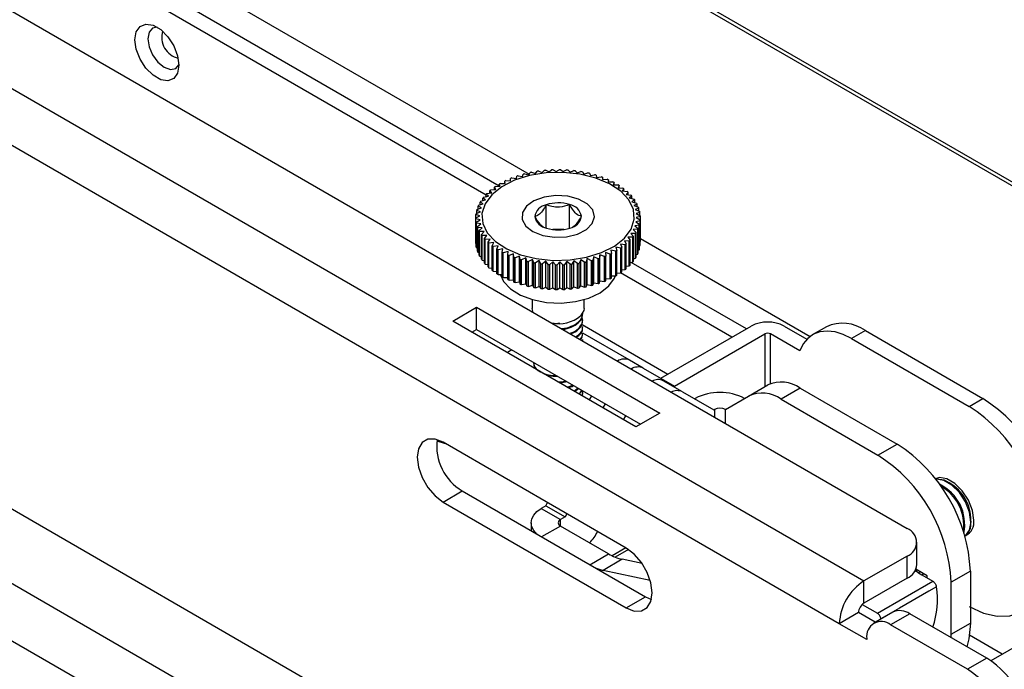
# Model space of a CAD drawing. Header units: millimetres. Extents: x 3619 to 4737, y 1503 to 2366.
# Tile 198 of 256: x 4537 to 4569, y 2163 to 2184. Entities that reach past the tile are written whole.
import ezdxf

# ---------------------------------------------------------------- set-up
doc = ezdxf.new("R2010")
doc.units = ezdxf.units.MM

msp = doc.modelspace()

# ---------------------------------------------------------------- linework, layer by layer
at = {"color": 7, "linetype": 'Continuous', "lineweight": 30}
for p, q in [((4415.3158, 2267.8653), (4644.0743, 2135.8058)), ((4644.2409, 2135.8223), (4415.4825, 2267.8818)), ((4455.4637, 2231.5136), (4565.861, 2167.7827)), ((4452.4979, 2230.7017), (4564.4517, 2166.0722)), ((4563.6454, 2164.6767), (4451.6915, 2229.3063)), ((4482.9187, 2220.1034), (4553.511, 2179.3513)), ((4553.2927, 2179.2781), (4553.3159, 2179.3508)), ((4553.366, 2179.364), (4553.5014, 2179.333)), ((4553.5014, 2179.333), (4553.5388, 2179.4042)), ((4553.5906, 2179.4147), (4553.7177, 2179.3768)), ((4553.7177, 2179.3768), (4553.769, 2179.4457)), ((4553.8223, 2179.4535), (4553.94, 2179.4093)), ((4553.94, 2179.4093), (4554.0047, 2179.4752)), ((4554.059, 2179.4802), (4554.1664, 2179.4302)), ((4554.1664, 2179.4302), (4554.2441, 2179.4924)), ((4554.2989, 2179.4946), (4554.3952, 2179.4392)), ((4554.3952, 2179.4392), (4554.4852, 2179.4971)), ((4554.5401, 2179.4964), (4554.6244, 2179.4364)), ((4554.6244, 2179.4364), (4554.726, 2179.4893)), ((4554.7806, 2179.4858), (4554.8523, 2179.4218)), ((4554.8523, 2179.4218), (4554.9646, 2179.4691)), ((4555.0185, 2179.4628), (4555.077, 2179.3954)), ((4555.077, 2179.3954), (4555.1992, 2179.4366)), ((4555.2519, 2179.4275), (4555.2967, 2179.3575)), ((4555.2967, 2179.3575), (4555.4278, 2179.3921)), ((4555.4788, 2179.3804), (4555.5096, 2179.3083)), ((4552.5673, 2178.9584), (4552.5331, 2179.0301)), ((4552.5331, 2178.9568), (4552.5331, 2179.0301)), ((4552.572, 2179.0525), (4552.7292, 2179.0521)), ((4552.7292, 2179.0521), (4552.7093, 2179.1252)), ((4552.7093, 2179.0522), (4552.7093, 2179.1252)), ((4552.7515, 2179.1455), (4552.9051, 2179.1371)), ((4552.9051, 2179.1371), (4552.8995, 2179.2108)), ((4552.8995, 2179.1374), (4552.8995, 2179.2108)), ((4552.9447, 2179.2289), (4553.0934, 2179.2126)), ((4553.0934, 2179.2126), (4553.1023, 2179.2862)), ((4553.1501, 2179.3019), (4553.2927, 2179.2781)), ((4555.5096, 2179.3083), (4555.6485, 2179.336)), ((4555.6975, 2179.3216), (4555.714, 2179.2484)), ((4555.714, 2179.2484), (4555.8596, 2179.2687)), ((4555.9062, 2179.2518), (4555.9083, 2179.1781)), ((4555.9083, 2179.1781), (4556.0595, 2179.1907)), ((4556.1033, 2179.1715), (4556.0909, 2179.098)), ((4556.0909, 2179.098), (4556.2464, 2179.1027)), ((4556.1033, 2179.0984), (4556.1033, 2179.1715)), ((4556.287, 2179.0813), (4556.2603, 2179.0088)), ((4556.287, 2179.0083), (4556.287, 2179.0813)), ((4552.1773, 2178.6326), (4552.1025, 2178.6957)), ((4552.1025, 2178.6172), (4552.1025, 2178.6957)), ((4552.1296, 2178.7233), (4552.2902, 2178.7478)), ((4552.2902, 2178.7478), (4552.2285, 2178.8145)), ((4552.2285, 2178.7384), (4552.2285, 2178.8145)), ((4552.2598, 2178.8406), (4552.4206, 2178.8567)), ((4552.4206, 2178.8567), (4552.3724, 2178.9262)), ((4552.3724, 2178.8519), (4552.3724, 2178.9262)), ((4552.4076, 2178.9506), (4552.5673, 2178.9584)), ((4556.2603, 2179.0088), (4556.4189, 2179.0054)), ((4556.456, 2178.982), (4556.4152, 2178.9112)), ((4556.4152, 2178.9112), (4556.5756, 2178.8995)), ((4556.456, 2178.9083), (4556.456, 2178.982)), ((4556.6089, 2178.8743), (4556.5543, 2178.806)), ((4556.5543, 2178.806), (4556.7152, 2178.7859)), ((4556.6089, 2178.7992), (4556.6089, 2178.8743)), ((4556.7445, 2178.7591), (4556.6766, 2178.694)), ((4556.7445, 2178.682), (4556.7445, 2178.7591)), ((4551.8549, 2178.3381), (4552.0073, 2178.387)), ((4552.0073, 2178.387), (4551.9083, 2178.4411)), ((4551.9083, 2178.3552), (4551.9083, 2178.4411)), ((4551.9264, 2178.4711), (4552.0827, 2178.512)), ((4552.0827, 2178.512), (4551.9955, 2178.5709)), ((4551.9955, 2178.4892), (4551.9955, 2178.5709)), ((4552.0182, 2178.5999), (4552.1773, 2178.6326)), ((4556.6766, 2178.694), (4556.8366, 2178.6656)), ((4556.8616, 2178.6374), (4556.7809, 2178.5762)), ((4556.7809, 2178.5762), (4556.9389, 2178.5395)), ((4556.8616, 2178.5574), (4556.8616, 2178.6374)), ((4556.9594, 2178.5101), (4556.8665, 2178.4534)), ((4556.8665, 2178.4534), (4557.0211, 2178.4086)), ((4557.037, 2178.3782), (4556.9327, 2178.3266)), ((4556.9594, 2178.4265), (4556.9594, 2178.5101)), ((4557.037, 2178.29), (4557.037, 2178.3782)), ((4551.7752, 2178.0637), (4551.9159, 2178.1279)), ((4551.9159, 2178.1279), (4551.7959, 2178.1706)), ((4551.7959, 2178.0731), (4551.7959, 2178.1706)), ((4551.8044, 2178.2019), (4551.9515, 2178.2586)), ((4551.9515, 2178.2586), (4551.8415, 2178.3073)), ((4551.8415, 2178.2163), (4551.8415, 2178.3073)), ((4554.0679, 2177.5935), (4554.0679, 2178.3533)), ((4554.8317, 2177.5896), (4554.8317, 2178.3571)), ((4556.9327, 2178.3266), (4557.0828, 2178.274)), ((4557.0939, 2178.2429), (4556.979, 2178.197)), ((4556.979, 2178.197), (4557.1232, 2178.1367)), ((4557.1294, 2178.1052), (4557.0049, 2178.0655)), ((4557.0049, 2178.0655), (4557.1422, 2177.9979)), ((4557.0939, 2178.149), (4557.0939, 2178.2429)), ((4557.1294, 2178.0042), (4557.1294, 2178.1052)), ((4551.7676, 2177.9245), (4551.9007, 2177.9958)), ((4551.7676, 2177.1164), (4551.7676, 2177.9245)), ((4551.9062, 2177.8635), (4551.7689, 2177.8928)), ((4551.7689, 2177.0847), (4551.7689, 2177.8928)), ((4551.9007, 2177.9958), (4551.7716, 2178.032)), ((4551.7716, 2177.9266), (4551.7716, 2178.032)), ((4551.7817, 2177.7855), (4551.9062, 2177.8635)), ((4551.7817, 2176.9774), (4551.7817, 2177.7855)), ((4551.9321, 2177.7319), (4551.7879, 2177.754)), ((4551.7879, 2176.9459), (4551.7879, 2177.754)), ((4551.8173, 2177.6478), (4551.9321, 2177.7319)), ((4557.1359, 2177.827), (4556.9952, 2177.8011)), ((4556.9952, 2177.8011), (4557.1153, 2177.7201)), ((4557.1435, 2177.9662), (4557.0104, 2177.9331)), ((4557.0104, 2177.9331), (4557.1395, 2177.8587)), ((4557.1359, 2177.0189), (4557.1359, 2177.827)), ((4557.1395, 2177.0506), (4557.1395, 2177.8587)), ((4557.1435, 2177.1581), (4557.1435, 2177.9662)), ((4551.8173, 2176.8397), (4551.8173, 2177.6478)), ((4551.9784, 2177.6023), (4551.8284, 2177.6167)), ((4551.8284, 2176.8086), (4551.8284, 2177.6167)), ((4551.8741, 2177.5125), (4551.9784, 2177.6023)), ((4551.8741, 2176.7044), (4551.8741, 2177.5125)), ((4552.0446, 2177.4756), (4551.89, 2177.4821)), ((4551.89, 2176.674), (4551.89, 2177.4821)), ((4551.9517, 2177.3806), (4552.0446, 2177.4756)), ((4554.6436, 2177.546), (4554.2804, 2177.5442)), ((4556.9848, 2177.4196), (4556.8284, 2177.4169)), ((4556.8284, 2177.4169), (4556.9156, 2177.3198)), ((4557.0562, 2177.5526), (4556.9039, 2177.5419)), ((4556.9039, 2177.5419), (4557.0029, 2177.4496)), ((4557.1067, 2177.6888), (4556.9596, 2177.6703)), ((4556.9596, 2177.6703), (4557.0696, 2177.5834)), ((4556.9848, 2176.6115), (4556.9848, 2177.4196)), ((4557.0029, 2176.6415), (4557.0029, 2177.4496)), ((4557.0562, 2176.7445), (4557.0562, 2177.5526)), ((4557.0696, 2176.7753), (4557.0696, 2177.5834)), ((4557.1067, 2176.8807), (4557.1067, 2177.6888)), ((4557.1153, 2176.912), (4557.1153, 2177.7201)), ((4551.9517, 2176.5725), (4551.9517, 2177.3806)), ((4552.1302, 2177.3528), (4551.9722, 2177.3512)), ((4551.9722, 2176.5431), (4551.9722, 2177.3512)), ((4552.0495, 2177.2533), (4552.1302, 2177.3528)), ((4552.0495, 2176.4452), (4552.0495, 2177.2533)), ((4552.2345, 2177.2349), (4552.0745, 2177.2251)), ((4552.0745, 2176.417), (4552.0745, 2177.2251)), ((4552.1666, 2177.1316), (4552.2345, 2177.2349)), ((4552.1666, 2176.3235), (4552.1666, 2177.1316)), ((4552.3568, 2177.1229), (4552.1959, 2177.1048)), ((4552.1959, 2176.2967), (4552.1959, 2177.1048)), ((4552.3022, 2177.0164), (4552.3568, 2177.1229)), ((4556.7815, 2177.1673), (4556.6209, 2177.1811)), ((4556.6209, 2177.1811), (4556.6826, 2177.0762)), ((4556.8929, 2177.2908), (4556.7338, 2177.2963)), ((4556.7338, 2177.2963), (4556.8086, 2177.195)), ((4556.7815, 2176.3593), (4556.7815, 2177.1673)), ((4556.8086, 2176.3869), (4556.8086, 2177.195)), ((4556.8929, 2176.4827), (4556.8929, 2177.2908)), ((4556.9156, 2176.5117), (4556.9156, 2177.3198)), ((4557.1395, 2177.1559), (4557.1435, 2177.1581)), ((4557.1435, 2177.2544), (4562.6889, 2174.0531)), ((4551.7689, 2177.0847), (4551.7817, 2177.0784)), ((4551.7879, 2176.9459), (4551.8173, 2176.9336)), ((4551.8284, 2176.8086), (4551.8741, 2176.7926)), ((4552.3022, 2176.2083), (4552.3022, 2177.0164)), ((4552.4959, 2177.0177), (4552.3355, 2176.9912)), ((4552.3355, 2176.1831), (4552.3355, 2176.9912)), ((4552.4551, 2176.9087), (4552.4959, 2177.0177)), ((4552.4551, 2176.1006), (4552.4551, 2176.9087)), ((4552.6508, 2176.9201), (4552.4922, 2176.8853)), ((4552.4922, 2176.0772), (4552.4922, 2176.8853)), ((4552.6241, 2176.8094), (4552.6508, 2176.9201)), ((4552.6241, 2176.0013), (4552.6241, 2176.8094)), ((4552.8202, 2176.8309), (4552.6647, 2176.788)), ((4552.6647, 2175.9799), (4552.6647, 2176.788)), ((4552.8079, 2176.7192), (4552.8202, 2176.8309)), ((4556.1596, 2176.7452), (4556.006, 2176.7918)), ((4556.006, 2176.7918), (4556.0116, 2176.6799)), ((4556.3391, 2176.8382), (4556.1819, 2176.8768)), ((4556.1819, 2176.8768), (4556.2018, 2176.7655)), ((4556.2018, 2175.9574), (4556.2018, 2176.7655)), ((4556.3391, 2176.0301), (4556.3391, 2176.8382)), ((4556.5035, 2176.9401), (4556.3438, 2176.9705)), ((4556.3438, 2176.9705), (4556.378, 2176.8606)), ((4556.378, 2176.0525), (4556.378, 2176.8606)), ((4556.6513, 2177.0501), (4556.4905, 2177.0722)), ((4556.4905, 2177.0722), (4556.5387, 2176.9645)), ((4556.5035, 2176.132), (4556.5035, 2176.9401)), ((4556.5387, 2176.1564), (4556.5387, 2176.9645)), ((4556.6513, 2176.242), (4556.6513, 2177.0501)), ((4556.6826, 2176.2681), (4556.6826, 2177.0762)), ((4557.0696, 2176.8663), (4557.1067, 2176.8807)), ((4557.1153, 2177.0095), (4557.1359, 2177.0189)), ((4551.89, 2176.674), (4551.9517, 2176.6561)), ((4551.9722, 2176.5431), (4552.0495, 2176.5252)), ((4552.8079, 2175.9111), (4552.8079, 2176.7192)), ((4553.0028, 2176.7508), (4552.8516, 2176.7)), ((4552.8516, 2175.8919), (4552.8516, 2176.7)), ((4553.0049, 2176.6389), (4553.0028, 2176.7508)), ((4553.0028, 2175.9045), (4553.0028, 2176.7508)), ((4553.0049, 2175.8308), (4553.0049, 2176.6389)), ((4553.1971, 2176.6806), (4553.0515, 2176.622)), ((4553.0515, 2175.8139), (4553.0515, 2176.622)), ((4553.2136, 2176.5691), (4553.1971, 2176.6806)), ((4553.1971, 2175.8342), (4553.1971, 2176.6806)), ((4553.2136, 2175.761), (4553.2136, 2176.5691)), ((4553.4016, 2176.6206), (4553.2626, 2176.5547)), ((4553.2626, 2175.7466), (4553.2626, 2176.5547)), ((4553.4323, 2176.5103), (4553.4016, 2176.6206)), ((4553.4016, 2175.7743), (4553.4016, 2176.6206)), ((4553.4323, 2175.7022), (4553.4323, 2176.5103)), ((4553.6145, 2176.5715), (4553.4834, 2176.4985)), ((4553.4834, 2175.6905), (4553.4834, 2176.4985)), ((4553.6592, 2176.4632), (4553.6145, 2176.5715)), ((4553.6145, 2175.7251), (4553.6145, 2176.5715)), ((4553.6592, 2175.6551), (4553.6592, 2176.4632)), ((4553.8342, 2176.5336), (4553.7119, 2176.4541)), ((4553.7119, 2175.646), (4553.7119, 2176.4541)), ((4553.8926, 2176.4279), (4553.8342, 2176.5336)), ((4553.8342, 2175.6872), (4553.8342, 2176.5336)), ((4554.0588, 2176.5072), (4553.9465, 2176.4216)), ((4554.1305, 2176.4049), (4554.0588, 2176.5072)), ((4554.0588, 2175.6608), (4554.0588, 2176.5072)), ((4554.2867, 2176.4925), (4554.1851, 2176.4014)), ((4554.371, 2176.3943), (4554.2867, 2176.4925)), ((4554.2867, 2175.6462), (4554.2867, 2176.4925)), ((4554.516, 2176.4897), (4554.426, 2176.3936)), ((4554.6122, 2176.3961), (4554.516, 2176.4897)), ((4554.516, 2175.6434), (4554.516, 2176.4897)), ((4554.7447, 2176.4987), (4554.667, 2176.3983)), ((4554.8521, 2176.4105), (4554.7447, 2176.4987)), ((4554.7447, 2175.6524), (4554.7447, 2176.4987)), ((4554.9712, 2176.5196), (4554.9064, 2176.4155)), ((4555.0888, 2176.4372), (4554.9712, 2176.5196)), ((4554.9712, 2175.6733), (4554.9712, 2176.5196)), ((4555.1934, 2176.5521), (4555.1421, 2176.445)), ((4555.1421, 2175.6369), (4555.1421, 2176.445)), ((4555.3205, 2176.476), (4555.1934, 2176.5521)), ((4555.1934, 2175.7058), (4555.1934, 2176.5521)), ((4555.3205, 2175.6679), (4555.3205, 2176.476)), ((4555.4098, 2176.596), (4555.3723, 2176.4865)), ((4555.3723, 2175.6784), (4555.3723, 2176.4865)), ((4555.5451, 2176.5267), (4555.4098, 2176.596)), ((4555.4098, 2175.7496), (4555.4098, 2176.596)), ((4555.5451, 2175.7186), (4555.5451, 2176.5267)), ((4555.6184, 2176.6509), (4555.5952, 2176.5399)), ((4555.5952, 2175.7318), (4555.5952, 2176.5399)), ((4555.761, 2176.5888), (4555.6184, 2176.6509)), ((4555.6184, 2175.8045), (4555.6184, 2176.6509)), ((4555.761, 2175.7807), (4555.761, 2176.5888)), ((4555.8177, 2176.7163), (4555.8088, 2176.6045)), ((4555.8088, 2175.7964), (4555.8088, 2176.6045)), ((4555.9664, 2176.6618), (4555.8177, 2176.7163)), ((4555.8177, 2175.87), (4555.8177, 2176.7163)), ((4555.9664, 2175.8537), (4555.9664, 2176.6618)), ((4556.0116, 2175.8718), (4556.0116, 2176.6799)), ((4556.1596, 2175.9371), (4556.1596, 2176.7452)), ((4556.8086, 2176.4654), (4556.8929, 2176.4827)), ((4556.9156, 2176.5934), (4556.9848, 2176.6115)), ((4557.0029, 2176.7274), (4557.0562, 2176.7445)), ((4552.0745, 2176.417), (4552.1666, 2176.4006)), ((4552.1959, 2176.2967), (4552.3022, 2176.2834)), ((4552.3355, 2176.1831), (4552.4551, 2176.1743)), ((4553.8926, 2175.6198), (4553.8926, 2176.4279)), ((4553.9465, 2175.6135), (4553.9465, 2176.4216)), ((4554.1305, 2175.5968), (4554.1305, 2176.4049)), ((4554.1851, 2175.5933), (4554.1851, 2176.4014)), ((4554.371, 2175.5862), (4554.371, 2176.3943)), ((4554.426, 2175.5855), (4554.426, 2176.3936)), ((4554.6122, 2175.588), (4554.6122, 2176.3961)), ((4554.667, 2175.5902), (4554.667, 2176.3983)), ((4554.8521, 2175.6024), (4554.8521, 2176.4105)), ((4554.9064, 2175.6074), (4554.9064, 2176.4155)), ((4555.0888, 2175.6291), (4555.0888, 2176.4372)), ((4556.378, 2176.1259), (4556.5035, 2176.132)), ((4556.5387, 2176.2307), (4556.6513, 2176.242)), ((4556.6826, 2176.3442), (4556.7815, 2176.3593)), ((4552.4922, 2176.0772), (4552.6241, 2176.0743)), ((4552.6647, 2175.9799), (4552.8079, 2175.9842)), ((4552.8516, 2175.8919), (4553.0028, 2175.9045)), ((4553.0028, 2175.9045), (4553.0049, 2175.8308)), ((4553.0515, 2175.8139), (4553.1971, 2175.8342)), ((4553.1971, 2175.8342), (4553.2136, 2175.761)), ((4555.5952, 2175.7318), (4555.6184, 2175.8045)), ((4555.6184, 2175.8045), (4555.761, 2175.7807)), ((4555.8088, 2175.7964), (4555.8177, 2175.87)), ((4555.8177, 2175.87), (4555.9664, 2175.8537)), ((4556.0116, 2175.9452), (4556.1596, 2175.9371)), ((4556.2018, 2176.0304), (4556.3391, 2176.0301)), ((4524.0613, 2175.661), (4562.082, 2153.7122)), ((4553.2626, 2175.7466), (4553.4016, 2175.7743)), ((4553.4016, 2175.7743), (4553.4323, 2175.7022)), ((4553.4834, 2175.6905), (4553.6145, 2175.7251)), ((4553.6145, 2175.7251), (4553.6592, 2175.6551)), ((4553.7119, 2175.646), (4553.8342, 2175.6872)), ((4553.8342, 2175.6872), (4553.8926, 2175.6198)), ((4553.9465, 2175.6135), (4554.0588, 2175.6608)), ((4554.0588, 2175.6608), (4554.1305, 2175.5968)), ((4554.1851, 2175.5933), (4554.2867, 2175.6462)), ((4554.2867, 2175.6462), (4554.371, 2175.5862)), ((4554.426, 2175.5855), (4554.516, 2175.6434)), ((4554.516, 2175.6434), (4554.6122, 2175.588)), ((4554.667, 2175.5902), (4554.7447, 2175.6524)), ((4554.7447, 2175.6524), (4554.8521, 2175.6024)), ((4554.9064, 2175.6074), (4554.9712, 2175.6733)), ((4554.9712, 2175.6733), (4555.0888, 2175.6291)), ((4555.1421, 2175.6369), (4555.1934, 2175.7058)), ((4555.1934, 2175.7058), (4555.3205, 2175.6679)), ((4555.3723, 2175.6784), (4555.4098, 2175.7496)), ((4555.4098, 2175.7496), (4555.5451, 2175.7186)), ((4553.6089, 2175.2599), (4553.6089, 2174.9642)), ((4555.3022, 2174.9642), (4555.3022, 2175.2599)), ((4551.0137, 2174.5579), (4551.7919, 2175.0066)), ((4551.7915, 2174.2832), (4551.7919, 2175.0066)), ((4551.7919, 2175.0066), (4557.7788, 2171.5504)), ((4553.6369, 2174.8395), (4553.6089, 2174.9642)), ((4557.0005, 2171.1017), (4551.0137, 2174.5579)), ((4555.2599, 2174.7872), (4555.2599, 2174.8116)), ((4555.2599, 2174.5712), (4555.2599, 2174.5982)), ((4551.6404, 2174.196), (4551.7915, 2174.2832)), ((4551.7915, 2174.2832), (4557.1516, 2171.1889)), ((4558.036, 2172.8166), (4555.2416, 2174.4298)), ((4555.2599, 2174.3552), (4555.2599, 2174.3822)), ((4557.8139, 2172.6884), (4560.7688, 2174.3942)), ((4561.8429, 2174.3942), (4562.5885, 2173.9638)), ((4563.226, 2174.3711), (4562.7788, 2174.1129)), ((4564.4959, 2174.2454), (4564.0487, 2173.9872)), ((4564.4959, 2174.2454), (4568.3386, 2172.027)), ((4555.2599, 2174.1391), (4555.2599, 2174.1661)), ((4555.2599, 2173.9231), (4555.2599, 2173.9501)), ((4558.2611, 2172.4302), (4561.2161, 2174.1361)), ((4562.3554, 2173.5821), (4561.3957, 2174.1361)), ((4564.0487, 2173.9872), (4567.8914, 2171.7688)), ((4552.9475, 2173.6158), (4552.7965, 2173.5287)), ((4557.2391, 2173.0204), (4556.7919, 2173.2786)), ((4553.6512, 2173.1939), (4553.6512, 2173.1669)), ((4557.2391, 2173.0204), (4558.2611, 2172.4302)), ((4558.5188, 2172.2471), (4557.8925, 2172.6086)), ((4554.7463, 2172.403), (4554.937, 2172.4673)), ((4554.9721, 2172.2727), (4555.1051, 2172.3703)), ((4554.9927, 2172.2608), (4555.1257, 2172.3584)), ((4555.1566, 2172.1662), (4555.2269, 2172.3)), ((4560.6828, 2172.1089), (4561.309, 2172.4705)), ((4562.3674, 2172.3657), (4561.7411, 2172.0042)), ((4562.3674, 2172.3657), (4565.5341, 2170.5376)), ((4555.2599, 2172.1947), (4555.2599, 2172.2217)), ((4555.478, 2171.9806), (4555.5535, 2172.1114)), ((4558.5188, 2172.2471), (4559.5408, 2171.6569)), ((4558.9147, 2172.0185), (4558.9384, 2172.0322)), ((4559.9238, 2171.6706), (4560.6828, 2172.1089)), ((4561.7411, 2172.0042), (4564.9078, 2170.1761)), ((4567.8914, 2171.7688), (4568.3386, 2172.027)), ((4555.9252, 2171.7225), (4556.0007, 2171.8532)), ((4559.5408, 2171.6569), (4559.5646, 2171.6706)), ((4556.5937, 2171.3366), (4556.6692, 2171.4674)), ((4557.7788, 2171.5504), (4557.0005, 2171.1017)), ((4550.495, 2170.6486), (4550.7669, 2170.5589)), ((4556.6848, 2167.1426), (4550.6979, 2170.5987)), ((4564.9078, 2170.1761), (4565.5341, 2170.5376)), ((4550.6968, 2168.6485), (4551.323, 2169.0095)), ((4551.323, 2169.0095), (4557.3099, 2165.5534)), ((4550.6968, 2168.6485), (4556.6836, 2165.1924)), ((4554.0567, 2168.5227), (4553.9046, 2168.4349)), ((4553.9046, 2168.4349), (4554.5309, 2168.0734)), ((4554.0567, 2168.5227), (4554.1093, 2168.6294)), ((4554.0567, 2168.5227), (4554.6829, 2168.1612)), ((4554.6829, 2168.1612), (4554.5309, 2168.0734)), ((4554.7355, 2168.2679), (4554.6829, 2168.1612)), ((4553.5709, 2167.9697), (4553.5709, 2167.7119)), ((4556.1038, 2166.958), (4554.5309, 2167.866)), ((4556.6725, 2167.1497), (4556.2273, 2166.8926)), ((4566.183, 2166.6099), (4566.1834, 2167.3333)), ((4565.861, 2166.8847), (4564.4517, 2166.0722)), ((4565.8606, 2166.1613), (4565.861, 2166.8847)), ((4556.5543, 2166.7781), (4555.928, 2166.4166)), ((4557.2013, 2166.6403), (4556.5543, 2166.7781)), ((4557.4646, 2166.0895), (4555.928, 2166.4166)), ((4565.8606, 2166.1613), (4564.4513, 2165.3488)), ((4566.2371, 2166.3323), (4566.1206, 2166.3995)), ((4566.1423, 2166.4392), (4566.1525, 2166.4216)), ((4566.5168, 2166.2399), (4566.1485, 2166.4525)), ((4566.2371, 2166.3323), (4566.3372, 2166.2745)), ((4566.3372, 2166.2745), (4566.6982, 2166.0661)), ((4566.5168, 2166.1708), (4566.5168, 2166.2399)), ((4567.9288, 2166.3898), (4567.3026, 2166.0283)), ((4567.9288, 2166.3898), (4567.9288, 2164.696)), ((4564.4513, 2165.3488), (4564.4517, 2166.0722)), ((4564.8887, 2165.0189), (4566.6982, 2166.0661)), ((4567.3026, 2164.3345), (4567.3026, 2166.0283)), ((4556.6836, 2165.1924), (4557.3099, 2165.5534)), ((4557.3099, 2165.5534), (4557.5052, 2165.4671)), ((4564.3937, 2165.3047), (4564.8887, 2165.0189)), ((4564.2716, 2165.0378), (4563.6454, 2164.6767)), ((4564.8192, 2164.7216), (4564.2716, 2165.0378)), ((4565.3982, 2165.0554), (4564.7719, 2164.6944)), ((4565.9484, 2165.0009), (4565.3222, 2164.6399)), ((4568.4629, 2163.5493), (4565.9484, 2165.0009)), ((4564.5434, 2164.1583), (4563.6454, 2164.6767)), ((4567.8367, 2163.1883), (4565.3222, 2164.6399)), ((4567.3026, 2164.3345), (4567.9288, 2164.696)), ((4567.3005, 2164.2204), (4567.3026, 2164.3345)), ((4568.9721, 2163.6815), (4567.902, 2164.2993)), ((4564.5434, 2164.1901), (4564.5434, 2164.1583)), ((4569.8946, 2164.2134), (4568.5967, 2163.4651)), ((4568.4629, 2163.5493), (4567.8367, 2163.1883))]:
    msp.add_line(p, q, dxfattribs=at)
at = {"color": 8, "linetype": 'Continuous', "lineweight": 30}
for p, q in [((4552.5331, 2178.9634), (4482.6477, 2219.3074)), ((4552.1025, 2178.6676), (4482.2563, 2218.989)), ((4560.6084, 2174.3016), (4556.8467, 2176.4732)), ((4560.137, 2174.0295), (4556.4956, 2176.1316)), ((4555.2469, 2155.2194), (4520.0768, 2175.5227)), ((4555.2468, 2174.17), (4555.2015, 2174.1961)), ((4556.7775, 2173.2863), (4555.2599, 2174.1624)), ((4561.2161, 2174.1361), (4561.2161, 2172.4168)), ((4561.3957, 2172.5129), (4561.3957, 2174.1361)), ((4519.7348, 2173.8592), (4562.0126, 2149.4527)), ((4559.5646, 2171.6706), (4559.5646, 2171.4175)), ((4559.9238, 2171.2101), (4559.9238, 2171.6706)), ((4554.0935, 2168.6385), (4554.0935, 2168.5983)), ((4554.5309, 2167.866), (4553.9174, 2167.5119)), ((4554.5309, 2167.866), (4554.5309, 2168.0734)), ((4555.4903, 2166.6038), (4556.1038, 2166.958)), ((4556.7514, 2167.1011), (4556.3193, 2166.8516)), ((4566.1525, 2166.4216), (4566.1774, 2166.4359)), ((4566.2973, 2166.3667), (4566.2371, 2166.3323)), ((4566.3372, 2166.2745), (4566.3971, 2166.3091))]:
    msp.add_line(p, q, dxfattribs=at)
at = {"color": 7, "linetype": 'Continuous', "lineweight": 30, "flags": 128}
for points in [[(4542.0647, 2182.9109), (4542.0213, 2182.652), (4541.8965, 2182.4744), (4541.7052, 2182.3995), (4541.4706, 2182.4364), (4541.221, 2182.5805), (4540.9864, 2182.8145), (4540.7951, 2183.1103), (4540.6703, 2183.432), (4540.6269, 2183.741), (4540.6703, 2183.9999), (4540.7951, 2184.1775), (4540.9864, 2184.2524), (4541.221, 2184.2156), (4541.4706, 2184.0714), (4541.7052, 2183.8374), (4541.8965, 2183.5417), (4542.0213, 2183.2199), (4542.0647, 2182.9109)], [(4541.3524, 2184.1522), (4541.2034, 2184.1169), (4541.0875, 2183.9835), (4541.0468, 2183.7707), (4541.0875, 2183.5109), (4541.2034, 2183.2437), (4541.3769, 2183.0097), (4541.5815, 2182.8445), (4541.7861, 2182.7734), (4541.9596, 2182.8071), (4542.0647, 2182.9185)], [(4552.2854, 2178.6822), (4552.0666, 2178.3857), (4551.9676, 2178.0685), (4551.9933, 2177.7465), (4552.1425, 2177.4359), (4552.4077, 2177.1522), (4552.7755, 2176.9097), (4553.2276, 2176.7206), (4553.7413, 2176.5943), (4554.2908, 2176.5371), (4554.8486, 2176.5519), (4555.3866, 2176.6381), (4555.878, 2176.7912), (4556.298, 2177.0035), (4556.6257, 2177.2645), (4556.8445, 2177.5611), (4556.9435, 2177.8783), (4556.9178, 2178.2003), (4556.7686, 2178.5109), (4556.5035, 2178.7945), (4556.1356, 2179.037), (4555.6835, 2179.2262), (4555.1698, 2179.3525), (4554.6203, 2179.4097), (4554.0625, 2179.3948), (4553.5245, 2179.3087), (4553.0331, 2179.1556), (4552.6131, 2178.9432), (4552.2854, 2178.6822)], [(4553.421, 2178.3113), (4553.287, 2178.0991), (4553.2796, 2177.8732), (4553.3996, 2177.6582), (4553.6341, 2177.4774), (4553.9576, 2177.3503), (4554.3351, 2177.2907), (4554.7256, 2177.3051), (4555.0868, 2177.3919), (4555.3797, 2177.5417), (4555.5724, 2177.7384), (4555.6441, 2177.9604), (4555.587, 2178.1839), (4555.4072, 2178.3846), (4555.1244, 2178.5407), (4554.7691, 2178.6353), (4554.3798, 2178.6582), (4553.9987, 2178.6069), (4553.6671, 2178.4869), (4553.421, 2178.3113)], [(4553.421, 2178.3113), (4553.287, 2178.0991), (4553.2796, 2177.8732), (4553.3996, 2177.6582), (4553.6341, 2177.4774), (4553.9576, 2177.3503), (4554.3351, 2177.2907), (4554.7256, 2177.3051), (4555.0868, 2177.3919), (4555.3797, 2177.5417), (4555.5724, 2177.7384), (4555.6441, 2177.9604), (4555.587, 2178.1839), (4555.4072, 2178.3846), (4555.1244, 2178.5407), (4554.7691, 2178.6353), (4554.3798, 2178.6582), (4553.9987, 2178.6069), (4553.6671, 2178.4869), (4553.421, 2178.3113)], [(4552.5746, 2176.071), (4552.6759, 2175.8528), (4552.9008, 2175.6096), (4553.2234, 2175.4063), (4553.6234, 2175.2558), (4554.0757, 2175.1674), (4554.5519, 2175.1467), (4555.022, 2175.195), (4555.4565, 2175.3094), (4555.8281, 2175.4824), (4556.1135, 2175.7035)], [(4556.1135, 2175.7035), (4556.2948, 2175.9585), (4556.3224, 2176.0261)], [(4555.3022, 2174.9642), (4555.2959, 2174.9046), (4555.1924, 2174.7235)], [(4564.0487, 2173.9872), (4563.7734, 2174.1216), (4563.5047, 2174.2038), (4563.2487, 2174.2319), (4563.0117, 2174.2052), (4562.7992, 2174.1244), (4562.6163, 2173.9913), (4562.4671, 2173.8091), (4562.3554, 2173.5821)], [(4550.6979, 2170.5987), (4550.437, 2170.7016), (4550.2016, 2170.6989), (4550.0148, 2170.591), (4549.8947, 2170.3884), (4549.8532, 2170.1109), (4549.8944, 2169.7858), (4550.0141, 2169.4447), (4550.2007, 2169.1212), (4550.436, 2168.8468), (4550.6968, 2168.6485)], [(4568.0381, 2168.0546), (4567.9931, 2168.375), (4567.8637, 2168.7086), (4567.6654, 2169.0152), (4567.4221, 2169.2579), (4567.1633, 2169.4073), (4566.92, 2169.4455), (4566.785, 2169.4082)], [(4567.7534, 2167.5301), (4567.7744, 2167.5456), (4567.9043, 2167.7305), (4567.9495, 2168), (4567.9043, 2168.3217), (4567.7744, 2168.6566), (4567.5753, 2168.9644), (4567.3311, 2169.2081), (4567.0712, 2169.3581), (4566.8269, 2169.3965), (4566.797, 2169.3927)], [(4567.9435, 2167.9966), (4567.8984, 2168.3182), (4567.7684, 2168.6532), (4567.5693, 2168.961), (4567.3251, 2169.2047), (4567.0652, 2169.3547), (4566.821, 2169.393), (4566.7987, 2169.3904)], [(4553.7747, 2167.5943), (4553.7629, 2167.6042), (4553.6576, 2167.718), (4553.5927, 2167.8414), (4553.5709, 2167.9697), (4553.5927, 2168.0981), (4553.6576, 2168.2215), (4553.7629, 2168.3352), (4553.9046, 2168.4349)], [(4556.6836, 2165.1924), (4556.9445, 2165.0895), (4557.1799, 2165.0922), (4557.3668, 2165.2001), (4557.4869, 2165.4027), (4557.5283, 2165.6802), (4557.4872, 2166.0054), (4557.3675, 2166.3464), (4557.1808, 2166.6699), (4556.9456, 2166.9443), (4556.6848, 2167.1426)], [(4567.8914, 2165.2357), (4568.3586, 2165.0191), (4568.8078, 2164.9172), (4569.2218, 2164.9337), (4569.5847, 2165.0681), (4569.8825, 2165.3152), (4570.1038, 2165.6656), (4570.2401, 2166.1057), (4570.2861, 2166.6186)], [(4566.8165, 2165.8811), (4566.5752, 2165.7414), (4565.6103, 2165.1825), (4565.0071, 2164.8331)], [(4567.9288, 2164.696), (4567.8828, 2164.1831), (4567.8161, 2163.9227)]]:
    msp.add_lwpolyline(points, dxfattribs=at)
at = {"color": 8, "linetype": 'Continuous', "lineweight": 30}
msp.add_arc((4542.2116, 2183.8258), 0.709, 163.95039, 256.04426, dxfattribs=at)
at = {"color": 7, "linetype": 'Continuous', "lineweight": 30}
for centre, radius, start, end in [((4554.3273, 2175.6079), 3.8771, 104.3562, 105.12075), ((4554.4061, 2175.2602), 4.2338, 101.1045, 101.82083), ((4554.434, 2175.0841), 4.412, 97.96928, 98.66884), ((4554.4464, 2174.9809), 4.5159, 94.92101, 95.61279), ((4554.4545, 2174.8718), 4.6254, 91.92682, 92.60689), ((4554.4555, 2174.8362), 4.661, 88.95947, 89.63527), ((4554.4582, 2174.901), 4.5962, 85.97731, 86.65991), ((4554.4689, 2175.0174), 4.4793, 82.95165, 83.64563), ((4554.4923, 2175.1829), 4.3121, 79.85383, 80.56413), ((4554.5484, 2175.465), 4.0243, 76.63264, 77.37867), ((4553.8259, 2176.8407), 2.5426, 119.5501, 120.56113), ((4553.9989, 2176.5099), 2.9159, 115.32681, 116.24698), ((4554.1168, 2176.2399), 3.2106, 111.41326, 112.28156), ((4554.2145, 2175.9809), 3.4874, 107.77181, 108.59825), ((4554.6207, 2175.7402), 3.7399, 73.26516, 74.04776), ((4554.7216, 2176.0502), 3.4137, 69.69432, 70.52596), ((4554.8535, 2176.3808), 3.0578, 65.87631, 66.7722), ((4555.0003, 2176.6862), 2.7188, 61.75451, 62.72212), ((4553.266, 2177.5825), 1.6103, 134.88684, 136.26331), ((4553.4591, 2177.373), 1.8953, 129.25585, 130.48728), ((4553.6427, 2177.1311), 2.199, 124.16814, 125.28371), ((4555.1764, 2176.9923), 2.3656, 57.2544, 58.31771), ((4555.3574, 2177.2541), 2.0472, 52.31536, 53.48601), ((4555.5445, 2177.4788), 1.7547, 46.85325, 48.15128), ((4552.9548, 2177.8296), 1.2121, 148.04815, 149.70327), ((4553.0901, 2177.7358), 1.3768, 141.12783, 142.65719), ((4554.4558, 2177.1604), 1.2544, 72.56231, 108.01203), ((4555.7215, 2177.6533), 1.5061, 40.79902, 42.23507), ((4555.8695, 2177.772), 1.3163, 34.10482, 35.66738), ((4556.0472, 2177.8805), 1.1079, 26.69597, 28.46909), ((4552.676, 2177.9444), 0.9086, 172.45703, 174.46749), ((4552.7124, 2177.9379), 0.9456, 163.78321, 165.75246), ((4552.8222, 2177.8997), 1.062, 155.61983, 157.43091), ((4554.1521, 2177.8946), 0.4664, 100.39858, 170.75005), ((4554.7495, 2177.8856), 0.4786, 11.03436, 80.11511), ((4556.1323, 2177.9172), 1.0152, 18.70929, 20.57231), ((4556.2159, 2177.9412), 0.9281, 10.1733, 12.15808), ((4552.6625, 2177.9453), 0.8951, 181.33156, 183.36467), ((4552.6994, 2177.9502), 0.9323, 190.17247, 192.14803), ((4554.1616, 2178.0612), 0.4786, 191.03362, 260.11543), ((4554.759, 2178.0522), 0.4664, 280.39801, 350.7505), ((4556.2376, 2177.9461), 0.9062, 352.44473, 354.46056), ((4556.2444, 2177.9453), 0.8994, 1.33024, 3.35363), ((4552.7681, 2177.9696), 1.0038, 198.69867, 200.58292), ((4552.8981, 2178.0281), 1.1465, 206.7258, 208.43926), ((4554.4553, 2178.7863), 1.2543, 252.56204, 288.0123), ((4555.9757, 2178.0493), 1.1894, 328.03397, 329.72066), ((4556.1019, 2177.9853), 1.0478, 335.60762, 337.44312), ((4556.1913, 2177.9547), 0.9533, 343.79802, 345.75148), ((4552.6625, 2177.1372), 0.8951, 181.33156, 183.36467), ((4553.0149, 2178.1001), 1.2837, 214.085, 215.6872), ((4553.1731, 2178.2228), 1.484, 220.78833, 222.24577), ((4553.3671, 2178.4123), 1.7554, 226.85073, 228.14823), ((4555.6364, 2178.3167), 1.6224, 314.892, 316.25814), ((4555.814, 2178.1603), 1.3857, 321.13781, 322.65736), ((4552.6994, 2177.1421), 0.9323, 190.17247, 192.14803), ((4552.7681, 2177.1615), 1.0038, 198.69867, 200.58292), ((4553.5599, 2178.6446), 2.0574, 232.31571, 233.48055), ((4553.7456, 2178.9158), 2.3862, 237.25898, 238.31313), ((4553.907, 2179.1971), 2.7106, 241.75092, 242.72144), ((4554.9481, 2179.3066), 2.8335, 295.31343, 296.26037), ((4555.0772, 2179.0634), 2.5582, 299.55766, 300.56254), ((4555.28, 2178.7426), 2.1785, 304.16782, 305.29385), ((4555.4411, 2178.5305), 1.9121, 309.26717, 310.48765), ((4556.1019, 2177.1773), 1.0478, 335.60762, 337.44312), ((4556.1913, 2177.1467), 0.9533, 343.79802, 345.75148), ((4556.2376, 2177.138), 0.9062, 352.44473, 354.46056), ((4552.8981, 2177.22), 1.1465, 206.7258, 208.43926), ((4553.0149, 2177.292), 1.2837, 214.085, 215.6872), ((4553.1731, 2177.4147), 1.484, 220.78833, 222.24577), ((4554.0696, 2179.5374), 3.0877, 245.88066, 246.76785), ((4554.1844, 2179.8267), 3.3991, 249.69517, 250.53034), ((4554.302, 2180.1895), 3.7805, 253.26826, 254.04251), ((4554.3701, 2180.4577), 4.0572, 256.63567, 257.37565), ((4554.4124, 2180.6697), 4.2734, 259.84909, 260.56587), ((4554.4888, 2180.7272), 4.3318, 277.96201, 278.6745), ((4554.5152, 2180.5803), 4.1825, 281.10079, 281.82593), ((4554.5886, 2180.2644), 3.8582, 284.35432, 285.12263), ((4554.6545, 2180.0379), 3.6223, 287.7872, 288.58286), ((4554.7947, 2179.6496), 3.2093, 291.41341, 292.28209), ((4555.814, 2177.3522), 1.3857, 321.13781, 322.65736), ((4555.9757, 2177.2412), 1.1894, 328.03397, 329.72066), ((4553.3671, 2177.6042), 1.7554, 226.85073, 228.14823), ((4553.5599, 2177.8365), 2.0574, 232.31571, 233.48055), ((4554.4422, 2180.8745), 4.4804, 262.95346, 263.64721), ((4554.4493, 2180.9356), 4.5419, 265.9744, 266.66517), ((4554.455, 2181.007), 4.6135, 268.95705, 269.63984), ((4554.4555, 2181.0442), 4.6507, 271.93095, 272.60729), ((4554.461, 2180.9529), 4.5592, 274.92093, 275.60616), ((4555.28, 2177.9345), 2.1785, 304.16782, 305.29385), ((4555.4411, 2177.7224), 1.9121, 309.26717, 310.48765), ((4555.6364, 2177.5086), 1.6224, 314.892, 316.25814), ((4553.7456, 2178.1077), 2.3862, 237.25898, 238.31313), ((4553.907, 2178.3891), 2.7106, 241.75092, 242.72144), ((4554.0696, 2178.7293), 3.0877, 245.88066, 246.76785), ((4554.1844, 2179.0186), 3.3991, 249.69517, 250.53034), ((4554.7947, 2178.8415), 3.2093, 291.41341, 292.28209), ((4554.9481, 2178.4985), 2.8335, 295.31343, 296.26037), ((4555.0772, 2178.2553), 2.5582, 299.55766, 300.56254), ((4554.302, 2179.3814), 3.7805, 253.26826, 254.04251), ((4554.3701, 2179.6496), 4.0572, 256.63567, 257.37565), ((4554.4124, 2179.8616), 4.2734, 259.84909, 260.56587), ((4554.4422, 2180.0664), 4.4804, 262.95346, 263.64721), ((4554.4493, 2180.1275), 4.5419, 265.9744, 266.66517), ((4554.455, 2180.1989), 4.6135, 268.95705, 269.63984), ((4554.4555, 2180.2361), 4.6507, 271.93095, 272.60729), ((4554.461, 2180.1448), 4.5592, 274.92093, 275.60616), ((4554.4888, 2179.9191), 4.3318, 277.96201, 278.6745), ((4554.5152, 2179.7722), 4.1825, 281.10079, 281.82593), ((4554.5886, 2179.4563), 3.8582, 284.35432, 285.12263), ((4554.6545, 2179.2298), 3.6223, 287.7872, 288.58286), ((4554.4608, 2175.6563), 1.1855, 259.24218, 308.10937), ((4561.3059, 2173.3578), 1.1673, 62.60938, 117.39062), ((4563.755, 2173.2379), 1.2506, 53.66711, 115.02225), ((4561.3059, 2173.9628), 0.1952, 62.60923, 117.39077), ((4556.6182, 2172.8995), 0.417, 65.38901, 122.95341), ((4557.0654, 2172.6413), 0.417, 65.38901, 122.95341), ((4557.7211, 2172.2417), 0.405, 64.96314, 119.11784), ((4558.3474, 2171.8802), 0.405, 64.96314, 119.11784), ((4561.7473, 2171.5003), 1.0646, 54.38185, 114.31387), ((4559.7442, 2170.4769), 1.7516, 62.6097, 117.39037), ((4561.1211, 2171.1388), 1.0646, 54.38185, 114.31387), ((4565.5341, 2167.6426), 5.2046, 2.60545, 57.39455), ((4559.7442, 2171.324), 0.3904, 62.61078, 117.38922), ((4565.0869, 2167.3845), 5.2046, 2.60545, 57.39455), ((4552.1933, 2170.4742), 1.7037, 172.8935, 239.284), ((4562.7295, 2166.1532), 5.2046, 2.60548, 57.39452), ((4562.1033, 2165.7917), 5.2046, 2.60548, 57.39452), ((4566.2845, 2167.9156), 1.4582, 348.78321, 64.19593), ((4566.2113, 2167.8694), 1.5041, 353.07245, 60.31117), ((4566.5337, 2168.0468), 1.4148, 359.92577, 60.06882), ((4554.5702, 2167.9697), 0.1109, 110.78546, 249.21454), ((4565.6909, 2167.3337), 0.4801, 290.74994, 69.24961), ((4567.4317, 2167.9338), 0.5156, 308.56469, 6.99424), ((4567.5532, 2167.9858), 0.4897, 298.25477, 8.07703), ((4554.4937, 2168.3027), 1.3977, 315.09493, 333.72591), ((4556.9008, 2168.2995), 1.5604, 239.28696, 257.1698), ((4556.2295, 2167.7936), 1.4096, 246.72161, 257.65126), ((4565.6327, 2166.6652), 0.553, 294.33313, 354.26978), ((4565.3949, 2164.5965), 1.7513, 122.58325, 177.37292), ((4564.1292, 2165.4481), 2.7219, 341.06414, 9.15386), ((4564.6615, 2165.0199), 0.3904, 122.58483, 177.37183), ((4565.626, 2164.5507), 0.5538, 54.39189, 114.29265), ((4565.0183, 2164.2669), 0.4811, 50.8284, 189.18144), ((4566.7108, 2160.8108), 3.251, 2.56658, 57.38979), ((4566.0846, 2160.4498), 3.251, 2.56658, 57.38964)]:
    msp.add_arc(centre, radius, start, end, dxfattribs=at)
msp.add_ellipse((4566.2371, 2166.4705), major_axis=(-0.0847, 0.1467), ratio=0.5773998, start_param=1.5709249, end_param=2.3562915, dxfattribs=at)
for points, knots in [([(4554.0679, 2178.3533), (4554.0495, 2178.3202), (4553.9912, 2178.2153), (4553.884, 2178.0673), (4553.7732, 2177.9899), (4553.7132, 2177.9749), (4553.6918, 2177.9696)], [0, 0, 0, 0, 0.1560244, 0.493709, 0.8190577, 1, 1, 1, 1]), ([(4554.8317, 2178.3571), (4554.7224, 2178.3196), (4554.5353, 2178.2554), (4554.2633, 2178.2821), (4554.1279, 2178.3314), (4554.0679, 2178.3533)], [0, 0, 0, 0, 0.4391175, 0.7513694, 1, 1, 1, 1]), ([(4555.2193, 2177.9772), (4555.1638, 2177.9946), (4555.0689, 2178.0244), (4554.9308, 2178.1878), (4554.8621, 2178.3051), (4554.8317, 2178.3571)], [0, 0, 0, 0, 0.4391227, 0.7513709, 1, 1, 1, 1]), ([(4553.6918, 2177.9696), (4553.7476, 2177.8759), (4553.8388, 2177.7229), (4553.9352, 2177.6575), (4553.9725, 2177.6322)], [0, 0, 0, 0, 0.6125171, 1, 1, 1, 1]), ([(4554.9408, 2177.637), (4554.9716, 2177.6557), (4555.0456, 2177.7005), (4555.1427, 2177.8399), (4555.2009, 2177.9442), (4555.2193, 2177.9772)], [0, 0, 0, 0, 0.32806873, 0.78765291, 1, 1, 1, 1]), ([(4554.5503, 2174.3122), (4554.5919, 2174.3147), (4554.7365, 2174.3233), (4554.9645, 2174.4099), (4555.1687, 2174.5608), (4555.2664, 2174.7097), (4555.2509, 2174.7943), (4555.2473, 2174.8137)], [0, 0, 0, 0, 0.10698381, 0.37188201, 0.64530055, 0.91871608, 1, 1, 1, 1]), ([(4554.5909, 2174.2887), (4554.6188, 2174.2906), (4554.7494, 2174.2994), (4554.9643, 2174.3836), (4555.1688, 2174.5336), (4555.2664, 2174.6828), (4555.2509, 2174.7673), (4555.2473, 2174.7867)], [0, 0, 0, 0, 0.0744899, 0.3490267, 0.6323944, 0.9157586, 1, 1, 1, 1]), ([(4554.8601, 2174.1698), (4554.8902, 2174.179), (4555.0171, 2174.218), (4555.17, 2174.3482), (4555.2798, 2174.5346), (4555.2478, 2174.6616), (4555.2323, 2174.7232)], [0, 0, 0, 0, 0.095827, 0.4034626, 0.7110943, 1, 1, 1, 1]), ([(4554.8904, 2174.153), (4554.9101, 2174.1592), (4555.0259, 2174.1956), (4555.165, 2174.322), (4555.2666, 2174.4664), (4555.2509, 2174.5512), (4555.2473, 2174.5707)], [0, 0, 0, 0, 0.0816219, 0.4813903, 0.881154, 1, 1, 1, 1]), ([(4554.2312, 2174.4964), (4554.2452, 2174.4936), (4554.3325, 2174.4766), (4554.429, 2174.483), (4554.51, 2174.4884)], [0, 0, 0, 0, 0.1596238, 1, 1, 1, 1]), ([(4555.0237, 2174.0389), (4555.0706, 2174.0696), (4555.191, 2174.1488), (4555.2659, 2174.2779), (4555.2508, 2174.3623), (4555.2473, 2174.3816)], [0, 0, 0, 0, 0.3289414, 0.8462186, 1, 1, 1, 1]), ([(4555.0473, 2174.0292), (4555.0855, 2174.0546), (4555.1969, 2174.1286), (4555.2658, 2174.251), (4555.2508, 2174.3353), (4555.2473, 2174.3546)], [0, 0, 0, 0, 0.2870513, 0.8366186, 1, 1, 1, 1]), ([(4555.173, 2173.9527), (4555.2124, 2174.0035), (4555.266, 2174.0726), (4555.2512, 2174.1461), (4555.2473, 2174.1656)], [0, 0, 0, 0, 0.7348632, 1, 1, 1, 1]), ([(4555.1769, 2173.9331), (4555.2142, 2173.9815), (4555.2658, 2174.0482), (4555.2513, 2174.1191), (4555.2473, 2174.1386)], [0, 0, 0, 0, 0.7252124, 1, 1, 1, 1]), ([(4553.6638, 2173.1675), (4553.6616, 2173.1283), (4553.6578, 2173.0576), (4553.7259, 2172.9992), (4553.7563, 2172.9732)], [0, 0, 0, 0, 0.5547263, 1, 1, 1, 1]), ([(4553.6638, 2173.1945), (4553.6643, 2173.156), (4553.6657, 2173.0598), (4553.8077, 2172.9226), (4554.0484, 2172.8204), (4554.2619, 2172.7733), (4554.3758, 2172.7844), (4554.3861, 2172.7854)], [0, 0, 0, 0, 0.1793759, 0.4488142, 0.7113623, 0.9739119, 1, 1, 1, 1]), ([(4554.1108, 2172.7915), (4554.1907, 2172.7719), (4554.2928, 2172.7469), (4554.4027, 2172.7593), (4554.4267, 2172.762)], [0, 0, 0, 0, 0.7822791, 1, 1, 1, 1]), ([(4554.4487, 2172.5749), (4554.5273, 2172.5744), (4554.6162, 2172.5739), (4554.6919, 2172.6006), (4554.7007, 2172.6037)], [0, 0, 0, 0, 0.8830494, 1, 1, 1, 1]), ([(4554.4893, 2172.5514), (4554.5532, 2172.5519), (4554.639, 2172.5526), (4554.7118, 2172.5798), (4554.7303, 2172.5867)], [0, 0, 0, 0, 0.74625819, 1, 1, 1, 1]), ([(4554.7758, 2172.386), (4554.8403, 2172.4001), (4554.9112, 2172.4157), (4554.9568, 2172.4503), (4554.961, 2172.4535)], [0, 0, 0, 0, 0.90831529, 1, 1, 1, 1]), ([(4555.1369, 2172.1776), (4555.1433, 2172.1821), (4555.1935, 2172.2172), (4555.2055, 2172.2648), (4555.216, 2172.3063)], [0, 0, 0, 0, 0.1285999, 1, 1, 1, 1]), ([(4555.2328, 2172.1222), (4555.241, 2172.1358), (4555.2745, 2172.1907), (4555.2541, 2172.2492), (4555.2387, 2172.2932)], [0, 0, 0, 0, 0.24652436, 1, 1, 1, 1]), ([(4555.2437, 2172.1159), (4555.2478, 2172.1226), (4555.2633, 2172.1478), (4555.2541, 2172.1745), (4555.2473, 2172.1942)], [0, 0, 0, 0, 0.2652771, 1, 1, 1, 1]), ([(4566.6982, 2166.0661), (4566.7116, 2166.0568), (4566.7386, 2166.0382), (4566.7744, 2165.9937), (4566.8016, 2165.9429), (4566.8132, 2165.9041), (4566.816, 2165.8843), (4566.8165, 2165.8811)], [0, 0, 0, 0, 0.2384857, 0.4769693, 0.7154614, 0.9539487, 1, 1, 1, 1]), ([(4565.0071, 2164.8331), (4565.0037, 2164.8501), (4564.9971, 2164.8843), (4564.9713, 2164.9365), (4564.9372, 2164.9819), (4564.9077, 2165.0074), (4564.8915, 2165.0172), (4564.8887, 2165.0189)], [0, 0, 0, 0, 0.2375037, 0.4750087, 0.7125043, 0.9500054, 1, 1, 1, 1])]:
    msp.add_open_spline(points, degree=3, knots=knots, dxfattribs=at)

doc.saveas('drawing.dxf')
